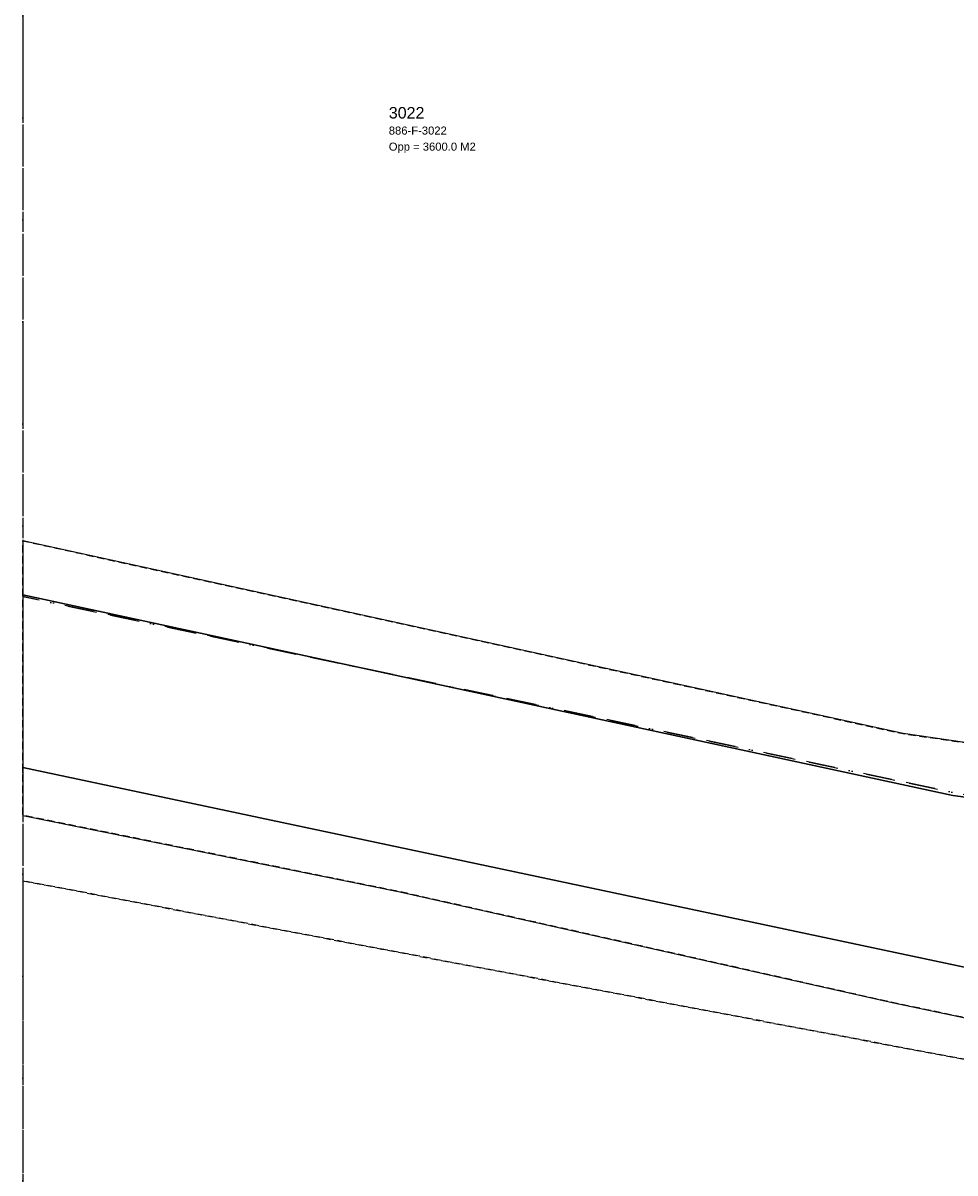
# Model space of a CAD drawing. Header units: millimetres. Extents: x 147731170 to 148246816, y 410327848 to 410827848.
# Tile 4 of 79: x 147731816 to 147772432, y 410466695 to 410516801. Entities that reach past the tile are written whole.
import ezdxf

# ---------------------------------------------------------------- set-up
doc = ezdxf.new("R2010")
doc.units = ezdxf.units.MM
doc.header["$LTSCALE"] = 100
for name, pattern in [('BORDER', [44.45, 12.7, -6.35, 12.7, -6.35, 0, -6.35]), ('HIDDEN', [9.525, 6.35, -3.175]), ('HIDDEN2', [4.7625, 3.175, -1.5875])]:
    doc.linetypes.add(name, pattern=pattern)
for name, color, linetype in [('BEGROEIDTERREINDEEL', 3, 'HIDDEN2'), ('KADASTRALE_CODE', 7, 'Continuous'), ('KADASTRALE_OPPERVLAK', 7, 'Continuous'), ('ONBEGROEIDTERREINDEEL', 15, 'HIDDEN2'), ('ONDERSTEUNENDWATERDEEL', 7, 'Continuous'), ('PERCEEL', 210, 'BORDER'), ('PERCEELNUMMER', 7, 'Continuous'), ('RASTERVERDELING', 8, 'HIDDEN'), ('WATERDEEL', 5, 'Continuous')]:
    doc.layers.add(name, color=color, linetype=linetype)
doc.styles.get("Standard").update_dxf_attribs({"font": 'arial.ttf'})

msp = doc.modelspace()

# ---------------------------------------------------------------- linework, layer by layer
at = {"layer": 'BEGROEIDTERREINDEEL', "flags": 128}
msp.add_lwpolyline([(147731816, 410465515), (147818517, 410447750), (147831097, 410445198), (147840757, 410442871), (147850441, 410440431), (147859161, 410437428), (147870630, 410432552), (147882124, 410427022), (147893475, 410421629), (147905715, 410416718), (147917868, 410412505), (147926694, 410410032), (147934981, 410408295), (147946406, 410405640), (147952246, 410404385), (147962476, 410404031), (147975082, 410403104), (147987718, 410402896), (148000093, 410403306), (148013712, 410404795), (148026423, 410406310), (148039844, 410408140), (148052768, 410409719), (148066699, 410411641), (148080237, 410413300), (148094265, 410414846), (148106432, 410415850), (148120952, 410416085), (148133123, 410414956), (148146016, 410413032), (148156445, 410410560), (148167203, 410407479), (148178588, 410403871), (148178991, 410404707), (148171372, 410407661), (148167890, 410408899), (148156505, 410412170), (148142528, 410415758), (148134657, 410417168), (148123673, 410418517), (148110831, 410419377), (148097137, 410419086), (148079299, 410418073), (148068145, 410417454), (148056434, 410416233), (148035850, 410413335), (148016740, 410411393), (148004886, 410410141), (147992417, 410409772), (147980255, 410409995), (147968164, 410411064), (147957534, 410412132), (147945247, 410413917), (147928919, 410417327), (147907023, 410424650), (147893507, 410430415), (147888405, 410432337), (147873845, 410439509), (147869685, 410441267), (147867450, 410442232), (147865209, 410443182), (147862962, 410444118), (147860709, 410445040), (147858450, 410445947), (147856185, 410446839), (147853915, 410447717), (147849671, 410449313), (147845408, 410450858), (147841127, 410452352), (147836828, 410453795), (147832512, 410455186), (147828180, 410456525), (147823832, 410457812), (147794514, 410466115), (147773456, 410471529), (147747461, 410476448), (147731816, 410479427), (147731816, 410465515)], dxfattribs=at)
at = {"layer": 'ONBEGROEIDTERREINDEEL', "flags": 128}
for points in [[(147737396, 410536046), (147734121, 410532403), (147733188, 410530890), (147732158, 410529441), (147731816, 410529021), (147731816, 410479427), (147747461, 410476448), (147773456, 410471529), (147794514, 410466115), (147823832, 410457812), (147828180, 410456525), (147832512, 410455186), (147836828, 410453795), (147841127, 410452352), (147845408, 410450858), (147849671, 410449313), (147853915, 410447717), (147828569, 410467313), (147802784, 410491180), (147780302, 410511850), (147754091, 410530497), (147738757, 410537116), (147737669, 410536404), (147737396, 410536046)], [(147773459, 410485358), (147773658, 410485368), (147773856, 410485391), (147774052, 410485429), (147774245, 410485479), (147774434, 410485544), (147774618, 410485621), (147774796, 410485710), (147774967, 410485812), (147775131, 410485925), (147775287, 410486050), (147775434, 410486185), (147775571, 410486330), (147775697, 410486484), (147775813, 410486646), (147775917, 410486817), (147776009, 410486994), (147776088, 410487176), (147776155, 410487364), (147776208, 410487557), (147776248, 410487752), (147776274, 410487950), (147776286, 410488149), (147776285, 410488348), (147776260, 410488731), (147776260, 410489115), (147776287, 410489497), (147776339, 410489878), (147776417, 410490253), (147776521, 410490623), (147776649, 410490984), (147776802, 410491336), (147776978, 410491677), (147777177, 410492006), (147777397, 410492320), (147777639, 410492618), (147777900, 410492899), (147778179, 410493162), (147778476, 410493405), (147778789, 410493628), (147779116, 410493829), (147779455, 410494007), (147779807, 410494162), (147780167, 410494292), (147780536, 410494398), (147780911, 410494479), (147781291, 410494534), (147781674, 410494563), (147782058, 410494566), (147782441, 410494543), (147782821, 410494494), (147783198, 410494419), (147783568, 410494319), (147794539, 410491908), (147794871, 410491881), (147795200, 410491831), (147795524, 410491760), (147795844, 410491667), (147796156, 410491552), (147796460, 410491417), (147796754, 410491262), (147797037, 410491087), (147797308, 410490894), (147797565, 410490682), (147797807, 410490454), (147798033, 410490210), (147798242, 410489952), (147798434, 410489680), (147798606, 410489395), (147798760, 410489100), (147798892, 410488795), (147799004, 410488482), (147799095, 410488162), (147799164, 410487836), (147799211, 410487507), (147799236, 410487175), (147799238, 410486843), (147799217, 410486511), (147799175, 410486181), (147799110, 410485854), (147799024, 410485533), (147798916, 410485219), (147798787, 410484912), (147798638, 410484615), (147798469, 410484328), (147795644, 410484218), (147795413, 410483011), (147797260, 410482011), (147797346, 410481975), (147797430, 410481932), (147797510, 410481884), (147797587, 410481831), (147797659, 410481772), (147797728, 410481709), (147797792, 410481641), (147797852, 410481568), (147797906, 410481492), (147797955, 410481412), (147797998, 410481329), (147798035, 410481244), (147798066, 410481156), (147798091, 410481065), (147798110, 410480974), (147798123, 410480881), (147798129, 410480788), (147798129, 410480694), (147798122, 410480601), (147798109, 410480508), (147798089, 410480417), (147796348, 410473111), (147796267, 410472805), (147796165, 410472505), (147796042, 410472213), (147795899, 410471930), (147795738, 410471657), (147795557, 410471396), (147795359, 410471149), (147795145, 410470916), (147794915, 410470698), (147794670, 410470496), (147794412, 410470312), (147794142, 410470147), (147793861, 410470000), (147793571, 410469873), (147793272, 410469766), (147792967, 410469681), (147792657, 410469617), (147792343, 410469574), (147792027, 410469553), (147791710, 410469554), (147791394, 410469577), (147791080, 410469622), (147790770, 410469688), (147769696, 410474124), (147748235, 410478951), (147731816, 410482278), (147731816, 410494237), (147770172, 410485838), (147773459, 410485358)]]:
    msp.add_lwpolyline(points, dxfattribs=at)
at = {"layer": 'ONDERSTEUNENDWATERDEEL', "flags": 128}
for points in [[(147773459, 410485358), (147770172, 410485838), (147731816, 410494237), (147731816, 410491882), (147772335, 410483150), (147775844, 410482672)], [(147791264, 410471750), (147731816, 410484369), (147731816, 410482278)], [(147731816, 410482278), (147748235, 410478951), (147769696, 410474124), (147790770, 410469688)]]:
    msp.add_lwpolyline(points, dxfattribs=at)
at = {"layer": 'PERCEEL', "flags": 128}
for points in [[(147806057, 410489776), (147745553, 410544911), (147738874, 410536956), (147731816, 410529665), (147731816, 410491811), (147825467, 410472089), (147820962, 410476194), (147806057, 410489776)], [(147731816, 410437295), (147791135, 410424568), (147803381, 410423049), (147819930, 410420049), (147832577, 410417924), (147849189, 410415808), (147857780, 410414025), (147860113, 410413035), (147874544, 410407128), (147875156, 410407068), (147900430, 410405926), (147925769, 410406005), (147930940, 410405289), (147935372, 410404676), (147947086, 410403055), (147980054, 410400702), (148002238, 410409968), (148026862, 410414957), (148052879, 410421091), (148073384, 410427073), (148076885, 410428229), (148091778, 410433044), (148094365, 410433304), (148095987, 410433166), (148097958, 410432560), (148099371, 410431496), (148101681, 410429517), (148104021, 410426235), (148104808, 410426670), (148091725, 410442423), (148088175, 410446635), (148081974, 410450796), (148075367, 410452017), (148057029, 410449449), (148035307, 410445877), (148011470, 410442892), (148008046, 410442461), (148004614, 410442099), (148001176, 410441807), (147997732, 410441584), (147994285, 410441432), (147990835, 410441350), (147987384, 410441236), (147983934, 410441340), (147980486, 410441523), (147977040, 410441721), (147973600, 410441989), (147957687, 410443757), (147954852, 410444171), (147952026, 410444648), (147949212, 410445188), (147946411, 410445790), (147943623, 410446454), (147940851, 410447180), (147938096, 410447967), (147930515, 410450111), (147927619, 410450951), (147924744, 410451860), (147921891, 410452839), (147919064, 410453886), (147916262, 410455002), (147913489, 410456184), (147910744, 410457434), (147908031, 410458750), (147899057, 410463195), (147895726, 410464989), (147892433, 410466851), (147889280, 410468722), (147887042, 410468695), (147864868, 410470702), (147833761, 410473437), (147820962, 410476194), (147825467, 410472089), (147731816, 410491811), (147731816, 410437295)]]:
    msp.add_lwpolyline(points, dxfattribs=at)
at = {"layer": 'RASTERVERDELING', "flags": 128}
msp.add_lwpolyline([(147731816, 410327848), (148231816, 410327848), (148231816, 410827848), (147731816, 410827848), (147731816, 410327848)], dxfattribs=at)
at = {"layer": 'WATERDEEL', "flags": 128}
msp.add_lwpolyline([(147775844, 410482672), (147772335, 410483150), (147731816, 410491882), (147731816, 410484369), (147791264, 410471750)], dxfattribs=at)

# ---------------------------------------------------------------- texts
at = {"layer": 'KADASTRALE_CODE'}
msp.add_text('886-F-3022', height=350, dxfattribs=at).set_placement((147747757, 410511940))
at = {"layer": 'KADASTRALE_OPPERVLAK'}
msp.add_text('Opp = 3600.0 M2', height=350, dxfattribs=at).set_placement((147747757, 410511240))
at = {"layer": 'PERCEELNUMMER'}
msp.add_text('3022', height=500, dxfattribs=at).set_placement((147747757, 410512640))

doc.saveas('drawing.dxf')
